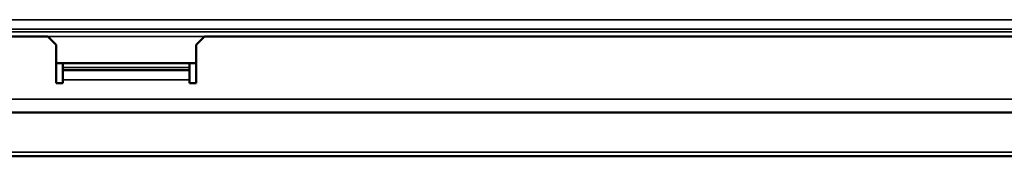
# Model space of a CAD drawing. Header units: inches. Extents: x 1.8 to 36.9, y 5.5 to 26.1.
# Tile 34 of 38: x 25.1 to 32.2, y 15.5 to 16.5. Entities that reach past the tile are written whole.
import ezdxf

# ---------------------------------------------------------------- set-up
doc = ezdxf.new("R2010")
doc.units = ezdxf.units.IN
doc.header["$MEASUREMENT"] = 0
doc.layers.add('Visible (ANSI)', color=7, linetype='Continuous', lineweight=50)
doc.layers.add('Visible Narrow (ANSI)', color=7, linetype='Continuous', lineweight=35)

msp = doc.modelspace()

# ---------------------------------------------------------------- linework, layer by layer
at = {"layer": 'Visible (ANSI)'}
for p, q in [((19.4699, 16.3495), (25.3499, 16.3495)), ((25.3499, 16.3495), (25.4099, 16.2895)), ((26.4099, 16.2895), (26.4699, 16.3495)), ((26.4699, 16.3495), (32.3499, 16.3495)), ((25.4099, 16.0175), (25.4099, 16.2895)), ((26.4099, 16.2895), (26.4099, 16.0175)), ((26.4099, 16.1595), (25.4099, 16.1595)), ((25.4579, 16.1595), (25.4579, 16.1295)), ((25.4579, 16.1295), (25.4579, 16.1095)), ((26.3619, 16.1595), (26.3619, 16.1295)), ((26.3619, 16.1295), (26.3619, 16.1095)), ((25.4579, 16.1095), (26.3619, 16.1095)), ((25.4579, 16.1095), (25.4579, 16.1065)), ((25.4579, 16.1065), (25.4579, 16.0415)), ((26.3619, 16.1065), (26.3619, 16.1095)), ((26.3619, 16.0415), (26.3619, 16.1065)), ((25.4579, 16.0175), (25.4099, 16.0175)), ((25.4579, 16.0415), (25.4579, 16.0175)), ((26.3619, 16.0175), (26.3619, 16.0415)), ((26.4099, 16.0175), (26.3619, 16.0175)), ((16.5199, 15.8075), (35.2999, 15.8075)), ((16.5199, 15.495), (35.2999, 15.495))]:
    msp.add_line(p, q, dxfattribs=at)
at = {"layer": 'Visible Narrow (ANSI)'}
for p, q in [((17.7099, 16.4692), (34.1099, 16.4692)), ((34.1099, 16.4013), (17.7099, 16.4013)), ((34.1099, 16.3835), (17.7099, 16.3835)), ((25.3499, 16.3495), (26.4699, 16.3495)), ((25.4579, 16.1295), (26.3619, 16.1295)), ((26.3619, 16.0415), (25.4579, 16.0415)), ((17.3379, 15.9035), (34.482, 15.9035)), ((35.2999, 15.525), (16.5199, 15.525))]:
    msp.add_line(p, q, dxfattribs=at)

doc.saveas('drawing.dxf')
